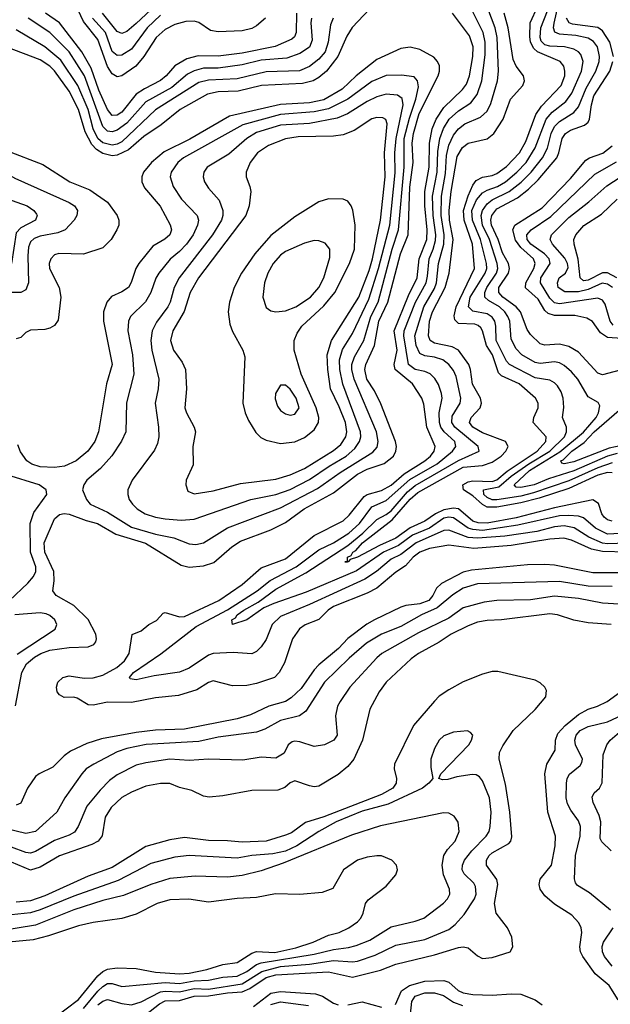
# Model space of a CAD drawing. Header units: inches. Extents: x 1308407 to 1441228, y 959628 to 1036311.
# Tile 89 of 256: x 1360165 to 1362622, y 983972 to 988063. Entities that reach past the tile are written whole.
import ezdxf

# ---------------------------------------------------------------- set-up
doc = ezdxf.new("R2010")
doc.units = ezdxf.units.IN
doc.header["$MEASUREMENT"] = 0
doc.layers.add('B3968', color=7, linetype='Continuous')

msp = doc.modelspace()

# ---------------------------------------------------------------- linework, layer by layer
at = {"layer": 'B3968', "color": 5}
for points, elevation in [([(1362650, 986260.8), (1362610.1, 986250), (1362470, 986189), (1362364.9, 986155.1), (1362305.4, 986130), (1362250, 986119.2), (1362230, 986121.2), (1362222.2, 986130), (1362285.7, 986190), (1362412, 986268), (1362510, 986349.3), (1362563, 986410), (1362573.5, 986430), (1362578.1, 986458.1), (1362571.9, 986471.9), (1362530, 986495.5), (1362486.7, 986570), (1362460.4, 986600.4), (1362430, 986626.4), (1362410, 986637.3), (1362390, 986641.5), (1362330, 986634.5), (1362310, 986639.2), (1362254, 986670), (1362230, 986695.4), (1362210, 986735.8), (1362203.7, 986810), (1362196.2, 986830), (1362182.8, 986850), (1362161, 986870), (1362115.8, 986895.8), (1362099.5, 986910), (1362099.5, 986930), (1362107.8, 986950), (1362148.3, 987010), (1362153.7, 987030), (1362151.5, 987050), (1362119.2, 987150), (1362090.5, 987210), (1362084.3, 987250), (1362089.7, 987270.3), (1362110, 987298.4), (1362130, 987314.4), (1362201.6, 987350), (1362251.7, 987388.3), (1362293.3, 987430), (1362339.8, 987490), (1362361.4, 987530), (1362376.3, 987590), (1362390, 987619.7), (1362410, 987640.1), (1362470, 987677.2), (1362490, 987700.7), (1362521.7, 987778.3), (1362561.4, 987850), (1362575.2, 987890), (1362577.3, 987910), (1362568.7, 987950), (1362552.3, 987972.3), (1362530, 987986.4), (1362478.4, 987998.4), (1362410, 988002.6), (1362390.9, 988010.9), (1362385.7, 988030), (1362388.4, 988048.4), (1362425, 988210)], 3340), ([(1361693.7, 988186.3), (1361548.5, 988031.5), (1361525.3, 987994.7), (1361489, 987910), (1361441.8, 987850), (1361410, 987823.8), (1361385.7, 987810), (1361342, 987798), (1361170.5, 987789.5), (1361073.9, 987766.1), (1360990, 987763.4), (1360946.5, 987753.5), (1360832.9, 987690), (1360753.9, 987626.1), (1360681.7, 987578.3), (1360617.6, 987522.4), (1360570, 987501), (1360550, 987498.2), (1360510, 987507.1), (1360483.9, 987523.9), (1360464.2, 987544.2), (1360437.4, 987597.4), (1360409.3, 987690), (1360370, 987766.2), (1360310, 987850.7), (1360290, 987870.3), (1360250, 987896.8), (1360070, 987964.9)], 3480), ([(1361187.7, 988070), (1361150, 988038.4), (1361130, 988027.5), (1361090, 988016.9), (1360990, 988012.7), (1360958.5, 988018.5), (1360910, 988051.2), (1360890, 988057.8), (1360855.5, 988055.5), (1360810, 988044), (1360770, 988023.3), (1360732.2, 987990), (1360680.6, 987910), (1360647.6, 987870), (1360590, 987829.6), (1360570, 987825.5), (1360550, 987837.8), (1360530, 987869.5), (1360490, 987981.7), (1360430, 988055.6), (1360395, 988130)], 3380), ([(1360750, 988142), (1360650, 988047.3), (1360610, 988014.5), (1360590, 988005.7), (1360570, 988014.9), (1360509.6, 988090)], 3340), ([(1361316.5, 988090), (1361315.5, 988010), (1361307.5, 987992.5), (1361297.1, 987982.9), (1361228.1, 987951.9), (1361090, 987924.1), (1360990, 987911.2), (1360906.7, 987913.3), (1360859.8, 987900.2), (1360810, 987871.2), (1360774.4, 987830), (1360750, 987811), (1360683.4, 987776.6), (1360650, 987753.5), (1360590, 987679.7), (1360570, 987666.3), (1360550, 987665.6), (1360530, 987690.4), (1360494.1, 987770), (1360461.5, 987861.5), (1360423.2, 987930), (1360330.5, 988050.5), (1360271.5, 988090)], 3420), ([(1362691.1, 985851.1), (1362590, 985852.9), (1362543.6, 985863.6), (1362460.2, 985900.2), (1362428.2, 985908.2), (1362370, 985904.8), (1362210, 985877.7), (1362054.2, 985865.8), (1361950, 985880.2), (1361870, 985866.2), (1361830, 985850.5), (1361802.1, 985830), (1361770, 985794.2), (1361730, 985767.7), (1361650, 985701.6), (1361610, 985680.8), (1361470, 985624.9), (1361447.9, 985610), (1361410, 985570.9), (1361352, 985548), (1361328.3, 985531.7), (1361299.8, 985490), (1361266.7, 985390), (1361244.6, 985350), (1361224.2, 985330), (1361150, 985305.3), (1361110, 985296.8), (1361050, 985295.8), (1360970, 985316.2), (1360950, 985309), (1360901.2, 985278.8), (1360825.5, 985254.5), (1360730, 985245.6), (1360630, 985226.5), (1360530, 985227.8), (1360470, 985214.4), (1360450, 985216.3), (1360403.6, 985243.6), (1360390, 985247.5), (1360350, 985246.4), (1360330, 985257.4), (1360320.2, 985270), (1360317.3, 985290), (1360323.7, 985310), (1360344.5, 985330), (1360370, 985336), (1360433.2, 985326.8), (1360470, 985327.8), (1360510, 985339.2), (1360569.1, 985370.9), (1360600.8, 985399.2), (1360620.3, 985430), (1360632.1, 985507.9), (1360670, 985524), (1360702.4, 985550), (1360733.6, 985566.4), (1360762.3, 985597.7), (1360770, 985600.2), (1360830, 985581.2), (1360850, 985583.4), (1360993.5, 985650), (1361090, 985716), (1361170, 985785), (1361270, 985823.3), (1361390, 985919.5), (1361510, 985981.3), (1361536.2, 986003.8), (1361598.6, 986081.4), (1361610.2, 986089.8), (1361670, 986106.4), (1361710, 986128.9), (1361764.2, 986175.8), (1361850.7, 986230), (1361874.5, 986250), (1361888.8, 986270), (1361893.3, 986290), (1361858.9, 986370), (1361845.6, 986465.6), (1361837.5, 986490), (1361798.6, 986550), (1361726.9, 986610), (1361722.9, 986630), (1361735.2, 986690), (1361723, 986770), (1361782.7, 986917.3), (1361818.1, 986990), (1361826.9, 987070), (1361858.2, 987150), (1361860.6, 987190), (1361850, 987290), (1361850.9, 987349.1), (1361868.9, 987450), (1361870, 987550), (1361881.5, 987610), (1361897.2, 987650), (1361930, 987697.9), (1362007.2, 987772.8), (1362024.3, 987795.7), (1362036.5, 987830), (1362050.2, 987910), (1362052, 987950), (1362036.2, 987996.2), (1361965.8, 988090)], 3480), ([(1362730, 985889.8), (1362610, 985885), (1362590, 985887.8), (1362533.1, 985913.1), (1362471.6, 985951.6), (1362430, 985960.2), (1362390, 985955.2), (1362316.1, 985936.1), (1362183.3, 985916.7), (1362070, 985908.8), (1362030, 985911.8), (1361950, 985941.8), (1361930, 985940.2), (1361813.9, 985890), (1361750, 985841.4), (1361710, 985822.1), (1361649.5, 985770.5), (1361601.3, 985738.7), (1361370, 985633.3), (1361250, 985583.8), (1361214.5, 985550), (1361190, 985488.3), (1361170, 985456.8), (1361150, 985438), (1361130, 985427.4), (1361053.6, 985433.6), (1360970, 985429.9), (1360950, 985423.1), (1360870, 985368.3), (1360830, 985352.1), (1360723.8, 985336.2), (1360650, 985319.9), (1360623.7, 985323.7), (1360621.2, 985330), (1360637.8, 985350), (1360751.9, 985428.1), (1360898.3, 985541.7), (1361030, 985610.8), (1361152.4, 985690), (1361206.6, 985733.4), (1361314.7, 985790), (1361410, 985860.2), (1361470.9, 985890), (1361534.1, 985930), (1361578.6, 985970), (1361630, 986038.9), (1361690, 986065.9), (1361788.1, 986151.9), (1361901.7, 986218.3), (1361966.1, 986270), (1361978.9, 986290), (1361974.6, 986310), (1361930.6, 986350.6), (1361917.5, 986370), (1361911.1, 986390), (1361910.2, 986429.8), (1361922.4, 986490), (1361920.3, 986510), (1361907.1, 986547.1), (1361892.4, 986572.4), (1361872.1, 986592.1), (1361850, 986601.9), (1361810, 986610.3), (1361782.1, 986630), (1361762.7, 986750), (1361764.6, 986770), (1361811.6, 986890), (1361855.3, 986970), (1361862.1, 986997.9), (1361868, 987070), (1361885.3, 987110), (1361894.5, 987145.5), (1361896.4, 987170), (1361885.3, 987250), (1361882.6, 987330), (1361901.2, 987430), (1361904.5, 987515.5), (1361913.3, 987570), (1361928.4, 987611.6), (1361952, 987650), (1361990, 987685), (1362041.5, 987718.5), (1362068, 987752), (1362087.9, 987810), (1362102, 987918), (1362101.5, 987970), (1362093.1, 988010), (1362042.8, 988110)], 3460), ([(1362690, 985930), (1362610, 985925.3), (1362559.9, 985950), (1362510, 985992.6), (1362490, 985999.9), (1362450, 986003.2), (1362410, 986002), (1362237.2, 985962.8), (1362090, 985940.5), (1362050, 985944.1), (1362030.9, 985950.9), (1361970, 985992.9), (1361950, 985995.7), (1361930, 985991.9), (1361869.1, 985950.9), (1361799, 985921), (1361741.4, 985878.6), (1361678.5, 985850), (1361566.3, 985773.7), (1361356.3, 985683.7), (1361222.4, 985637.6), (1361181.2, 985618.8), (1361110, 985569.9), (1361049.5, 985550), (1361047.6, 985570), (1361062.5, 985577.5), (1361069.9, 985590), (1361096.7, 985610), (1361157.2, 985642.8), (1361230, 985697.3), (1361355.1, 985764.9), (1361530, 985878.8), (1361592, 985930), (1361650, 985986.9), (1361690, 986006.6), (1361710, 986021.9), (1361778.6, 986101.4), (1361810, 986128.1), (1361990, 986231.4), (1362076.2, 986270), (1362072.7, 986290), (1361975.6, 986370), (1361962.2, 986390), (1361963.6, 986416.4), (1361997, 986470), (1362000.8, 986490), (1361980.6, 986580.6), (1361970, 986605.2), (1361950, 986631), (1361925.5, 986650), (1361890, 986661.1), (1361850, 986666.7), (1361830, 986676.1), (1361813.8, 986710), (1361809, 986750), (1361846.3, 986870), (1361890, 986947), (1361898.3, 986970), (1361907.3, 987050), (1361929.2, 987130), (1361931, 987170), (1361918.9, 987250), (1361920.3, 987330), (1361935.8, 987424.2), (1361940.3, 987499.7), (1361950, 987541.6), (1361970, 987583.1), (1361990.9, 987610), (1362017.3, 987630), (1362082.3, 987657.7), (1362110, 987683.9), (1362125.4, 987714.6), (1362152.8, 987810), (1362156.6, 987850), (1362151.5, 987990), (1362143.4, 988030), (1362112.6, 988110)], 3440), ([(1362630, 985979.6), (1362610, 985984.7), (1362595.9, 985995.9), (1362586.6, 986010), (1362573.1, 986053.1), (1362550, 986068.2), (1362390, 986034.3), (1362230, 985993.5), (1362110, 985971.4), (1362072.4, 985972.4), (1362050, 985979.7), (1361990, 986030.4), (1361970, 986033.4), (1361930, 986026.2), (1361894.2, 986010), (1361850, 985979.1), (1361788.9, 985951.1), (1361730, 985908.3), (1361661.3, 985878.7), (1361570, 985829.4), (1361540.1, 985819.9), (1361531, 985810), (1361518, 985810), (1361528.9, 985811.1), (1361528.5, 985830), (1361543.3, 985836.7), (1361550.5, 985850), (1361562.8, 985857.2), (1361590.9, 985890), (1361714.5, 985985.5), (1361790, 986070.3), (1361821.8, 986098.2), (1362010, 986203.3), (1362090, 986210.8), (1362130, 986224.4), (1362168, 986250), (1362187.2, 986270), (1362196.9, 986290), (1362186.4, 986310), (1362090, 986346.7), (1362050, 986370.6), (1362036.7, 986390), (1362042.9, 986410), (1362080.8, 986450), (1362086.7, 986470), (1362081.9, 986490), (1362048.2, 986548.2), (1362040.8, 986610), (1362033.9, 986630), (1361989.9, 986690), (1361964.2, 986704.2), (1361890, 986718.5), (1361871.9, 986730), (1361865, 986750), (1361870.2, 986810), (1361882.4, 986850), (1361934.4, 986950), (1361951.4, 987010), (1361967.6, 987150), (1361952.3, 987230), (1361951, 987270), (1361959.4, 987350), (1361984.5, 987495.5), (1362007.3, 987532.7), (1362030, 987550.1), (1362110, 987567.9), (1362138.1, 987590), (1362176.9, 987650), (1362206.6, 987733.4), (1362258.1, 987790), (1362265.6, 987810), (1362260.2, 987830), (1362230, 987869.9), (1362218.4, 987898.4), (1362196.6, 988030), (1362179.9, 988090)], 3420), ([(1362630, 986180.3), (1362610, 986181.2), (1362570, 986170.9), (1362450, 986115.3), (1362325.4, 986074.6), (1362250, 986055.6), (1362150, 986037.7), (1362110, 986038.1), (1362090, 986048.4), (1362050, 986084.5), (1362010.8, 986110), (1362009, 986130), (1362030, 986143.5), (1362050, 986147.7), (1362130, 986144.8), (1362150, 986151.4), (1362193.3, 986186.7), (1362317.2, 986270), (1362353.9, 986310), (1362355.5, 986330), (1362301.1, 986390), (1362303.6, 986410), (1362322.2, 986450), (1362321.7, 986470), (1362311.3, 986490), (1362242.2, 986550), (1362170, 986582.9), (1362156.3, 986596.3), (1362131.6, 986670), (1362107.2, 986710), (1362090.6, 986770.6), (1362083.1, 986783.1), (1362072.9, 986792.9), (1362057.7, 986797.7), (1361990, 986800.8), (1361975.8, 986815.8), (1361972.6, 986832.6), (1361981.4, 986870), (1362057.3, 987030), (1362048.1, 987130), (1362014, 987230), (1362011.8, 987270), (1362030, 987331.7), (1362050, 987376.4), (1362064.4, 987395.6), (1362090, 987408.8), (1362130, 987415.6), (1362150, 987423.7), (1362190, 987453.9), (1362244, 987510), (1362270, 987556.8), (1362311.6, 987670), (1362336, 987704), (1362417.6, 987790), (1362432.3, 987830), (1362433, 987850), (1362428.5, 987870), (1362412.9, 987890), (1362319.4, 987930), (1362303.9, 987943.9), (1362290.6, 987970), (1362287.1, 987992.9), (1362289.1, 988050.9), (1362320.5, 988119.5)], 3380), ([(1362630, 986221.4), (1362570, 986200.7), (1362450, 986147.5), (1362302.6, 986097.4), (1362250, 986083.8), (1362150, 986067.9), (1362130, 986067.8), (1362110, 986077.6), (1362096.1, 986090), (1362095.1, 986110), (1362158.2, 986121.8), (1362210, 986166), (1362282.5, 986217.5), (1362370.4, 986270), (1362431.4, 986330), (1362440.1, 986350), (1362439.6, 986370), (1362423.7, 986410), (1362428.5, 986451.5), (1362425.6, 986490), (1362417, 986517), (1362402.2, 986542.2), (1362390, 986554.9), (1362370, 986565.6), (1362310, 986575.6), (1362202, 986630), (1362190, 986644.8), (1362146.7, 986730), (1362145.4, 986790), (1362141.3, 986810), (1362130, 986827.8), (1362110, 986841.2), (1362050, 986852.6), (1362032.3, 986870), (1362038.9, 986910), (1362100.8, 987010), (1362107.8, 987030), (1362106.9, 987050), (1362082.2, 987150), (1362048.5, 987230), (1362046.3, 987270), (1362065.8, 987314.2), (1362090, 987343.7), (1362110, 987355.5), (1362152.4, 987370), (1362186.2, 987390), (1362233.5, 987430), (1362271.5, 987470), (1362308.9, 987531.1), (1362354.7, 987650), (1362380.7, 987679.3), (1362436.9, 987723.1), (1362462.5, 987757.5), (1362501.8, 987850), (1362509.5, 987890), (1362498.8, 987918.8), (1362489.2, 987930), (1362470, 987940.9), (1362431.2, 987951.2), (1362370, 987952.8), (1362350, 987959), (1362334.6, 987974.6), (1362329.7, 987990), (1362333.1, 988030), (1362360.3, 988099.7)], 3360), ([(1361469.6, 988070), (1361457.4, 988042.6), (1361448.2, 987970), (1361435.4, 987930), (1361410, 987898.8), (1361370.7, 987869.3), (1361328.6, 987851.4), (1361190, 987846.3), (1361070, 987817.7), (1360950, 987811.8), (1360910, 987802.9), (1360730, 987688.8), (1360590, 987556.3), (1360570, 987545.9), (1360550, 987542.2), (1360510, 987552.1), (1360490, 987570.3), (1360470.8, 987610), (1360449.6, 987690), (1360406.8, 987790), (1360335.3, 987895.3), (1360270, 987950.6), (1360150, 988021.1)], 3460), ([(1361378.4, 988070), (1361376.3, 988050), (1361381.5, 987978.5), (1361370.3, 987949.7), (1361330, 987922.4), (1361275.9, 987904.1), (1361170, 987895.7), (1361090, 987875.4), (1360990, 987862.5), (1360930, 987862.3), (1360890, 987851.4), (1360863, 987837), (1360797.8, 987782.2), (1360690, 987722.4), (1360610, 987633.8), (1360570, 987604.1), (1360550, 987597.4), (1360530, 987599.9), (1360510, 987619.7), (1360434.3, 987830), (1360370, 987929.2), (1360290.8, 988010), (1360200.4, 988070)], 3440), ([(1360750, 988082.6), (1360695.8, 988030), (1360630, 987941.3), (1360590, 987916), (1360570, 987914.6), (1360550, 987931.1), (1360522.1, 988010), (1360467.5, 988070)], 3360), ([(1362634.7, 987910), (1362620.5, 987970), (1362590, 988017.4), (1362570, 988030.4), (1362464.8, 988044.8), (1362451, 988051), (1362439.6, 988070)], 3320), ([(1360147.4, 985212.6), (1360173.9, 985350), (1360193.7, 985386.3), (1360226, 985414), (1360252.2, 985430), (1360290, 985443.8), (1360370, 985454.7), (1360450, 985457.6), (1360473.2, 985466.8), (1360481.4, 985478.6), (1360484.9, 985490), (1360480.9, 985510), (1360450, 985570.9), (1360390, 985629.3), (1360316.1, 985670), (1360302.2, 985690), (1360308.6, 985731.4), (1360306.7, 985770), (1360269.3, 985850), (1360266.8, 985890), (1360310, 985988.9), (1360330, 986006.7), (1360350, 986010.7), (1360370, 986008.1), (1360441.7, 985981.7), (1360488, 985970), (1360565.2, 985925.2), (1360688.2, 985888.2), (1360836.7, 985796.7), (1360870, 985788.7), (1360930, 985793.6), (1360972, 985808), (1361046.9, 985873.1), (1361084.1, 985895.9), (1361210, 985942.8), (1361270, 985973.5), (1361347.9, 986030), (1361470, 986096.5), (1361570, 986175.4), (1361610, 986196), (1361680.6, 986219.4), (1361719.9, 986250), (1361730.3, 986270), (1361732.5, 986290), (1361728.5, 986310), (1361667.6, 986467.6), (1361640.9, 986520.9), (1361609.7, 986570), (1361600.9, 986610), (1361605.2, 986630), (1361641.3, 986710), (1361658.4, 986810), (1361695.9, 986890), (1361749.8, 987090.2), (1361780.4, 987170), (1361788, 987368), (1361801.4, 987470), (1361797.8, 987550), (1361802.7, 987590), (1361827.1, 987672.9), (1361906.2, 987830), (1361912, 987850), (1361911.6, 987871.6), (1361903.4, 987890), (1361887.2, 987907.2), (1361830, 987939.6), (1361790, 987949.9), (1361750, 987944.2), (1361650, 987897.8), (1361564.7, 987830), (1361505.9, 987774.1), (1361430, 987730.9), (1361370, 987718), (1361250, 987711), (1361037.7, 987662.3), (1360873, 987567), (1360766, 987514), (1360713.3, 987470), (1360680.1, 987430), (1360672.8, 987410), (1360673, 987390), (1360684.7, 987364.7), (1360748.6, 987288.6), (1360791.3, 987211.3), (1360796.4, 987190), (1360790.1, 987169.9), (1360768.8, 987151.2), (1360718.1, 987121.9), (1360660.7, 987050), (1360647.4, 987030), (1360629.2, 986970.8), (1360616.8, 986950), (1360590, 986932), (1360546.7, 986913.3), (1360526.9, 986890), (1360514, 986850), (1360513.9, 986810), (1360548.9, 986630), (1360526.4, 986550), (1360493, 986350), (1360477.4, 986310), (1360447.6, 986270), (1360399.7, 986230), (1360351.5, 986208.5), (1360310, 986202.3), (1360250, 986205.6), (1360215.8, 986215.8), (1360194.4, 986230), (1360168.2, 986268.2), (1360157.1, 986297.1)], 3520), ([(1362710, 986619.9), (1362590, 986588), (1362570, 986594.6), (1362490, 986681.2), (1362450, 986705.7), (1362410, 986715.4), (1362350.3, 986710.3), (1362330, 986716.4), (1362290, 986755.5), (1362275.7, 986775.7), (1362248.3, 986850), (1362230, 986870.2), (1362174.7, 986910), (1362157.7, 986930), (1362157.9, 986950), (1362198.6, 987010), (1362202.7, 987030), (1362198.6, 987050), (1362174, 987094), (1362155.4, 987150), (1362127.7, 987210), (1362124.6, 987230), (1362128.8, 987250), (1362150, 987276.9), (1362236.5, 987323.5), (1362281.4, 987358.6), (1362321.6, 987398.4), (1362399.2, 987490), (1362408.3, 987510), (1362422.1, 987570), (1362435.1, 987590), (1362456, 987604), (1362514.9, 987625.1), (1362530, 987637.6), (1362535.9, 987650), (1362543.6, 987710), (1362553.4, 987746.6), (1362619.4, 987850), (1362633.2, 987890)], 3320), ([(1360110, 987519.9), (1360261.3, 987461.3), (1360373.2, 987390), (1360455.9, 987355.9), (1360530, 987305.4), (1360570.7, 987250), (1360577, 987230), (1360576.8, 987210), (1360569.5, 987190), (1360545.2, 987150), (1360510, 987115.6), (1360430, 987089.3), (1360328.2, 987091.8), (1360310, 987086.2), (1360293.8, 987070), (1360287.5, 987050), (1360288.9, 987030), (1360328.3, 986950), (1360335.8, 986910), (1360325.2, 986814.8), (1360310, 986792.8), (1360290, 986782), (1360270, 986775.4), (1360210, 986773.3), (1360190, 986763.6), (1360170, 986742.4), (1360150, 986736.8)], 3480), ([(1362670, 986738.3), (1362610, 986742.4), (1362581.6, 986761.6), (1362548.6, 986808.6), (1362523.7, 986823.7), (1362473.9, 986833.9), (1362390, 986834.6), (1362363, 986843), (1362350, 986854.9), (1362322.3, 986902.3), (1362269.4, 986949.4), (1362271, 986970), (1362304.4, 987030), (1362309.6, 987050), (1362302.1, 987070), (1362250, 987117.2), (1362227.8, 987147.8), (1362216.9, 987190), (1362224.2, 987210), (1362338.6, 987281.4), (1362456.6, 987403.4), (1362520.1, 987479.9), (1362535.9, 987490), (1362590.8, 987509.2), (1362630, 987539.6)], 3280), ([(1360000, 987494.4), (1360030, 987470.6), (1360144.7, 987404.7), (1360370, 987303.8), (1360392.9, 987290), (1360405.8, 987270), (1360402.7, 987250), (1360391.7, 987230), (1360354.2, 987190), (1360322.9, 987177.1), (1360250, 987164.4), (1360225.3, 987154.7), (1360210, 987140.2), (1360201.9, 987118.1), (1360198.2, 987081.8), (1360201.8, 986970), (1360190, 986940.4), (1360170.1, 986929.9), (1360130, 986929.8), (1360110, 986937.2), (1360030.3, 987010), (1360000, 987025.6)], 3460), ([(1362634.1, 986794.1), (1362621.2, 986810), (1362601.2, 986881.2), (1362590, 986898.4), (1362570, 986905.8), (1362410, 986883.2), (1362390, 986887.3), (1362370, 986906.8), (1362331, 986970), (1362333.4, 986990), (1362372.3, 987050), (1362367.4, 987070), (1362348.8, 987090), (1362290.9, 987130), (1362275.9, 987150), (1362274.3, 987170), (1362292.2, 987190), (1362375.1, 987244.9), (1362558.2, 987421.8), (1362647.7, 987472.3)], 3260), ([(1362630.7, 986950.7), (1362610, 986964.9), (1362588.6, 986968.6), (1362530, 986941.7), (1362490, 986932.3), (1362432.6, 986932.6), (1362405.6, 986950), (1362401.8, 986970), (1362408.9, 986990), (1362435.3, 987010), (1362446.7, 987033.3), (1362444.3, 987050), (1362432.4, 987072.4), (1362380.9, 987130), (1362371.5, 987150), (1362378, 987170), (1362450, 987241.4), (1362533.3, 987306.7), (1362607.1, 987372.9), (1362695.4, 987430)], 3240), ([(1360000, 987387.1), (1360090, 987327.4), (1360196.5, 987290), (1360223.8, 987270), (1360234.7, 987254.7), (1360237.8, 987250), (1360231, 987230), (1360170, 987198.8), (1360150, 987177.3), (1360130.4, 987049.6), (1360111.1, 987028.9), (1360070, 987037.8), (1360010, 987069.3), (1360000, 987072.4)], 3440), ([(1362648.9, 986990), (1362610, 987012), (1362590, 987011.9), (1362530, 986981.3), (1362510, 986978), (1362496, 986990), (1362488.1, 987068.1), (1362471.4, 987130), (1362470.8, 987150), (1362478.4, 987170), (1362512.3, 987207.7), (1362585.2, 987254.8), (1362650, 987317.2)], 3220), ([(1362670, 986293.2), (1362617.1, 986282.9), (1362470, 986226.4), (1362430, 986217.4), (1362420.1, 986220.1), (1362416.5, 986230), (1362425.9, 986234.1), (1362461.9, 986270), (1362513.8, 986306.2), (1362554.8, 986350), (1362659, 986441)], 3320), ([(1360121.8, 985650), (1360198.3, 985721.7), (1360221.6, 985750), (1360231.6, 985770), (1360231.7, 985790), (1360209.2, 985850), (1360208.4, 985970), (1360224.2, 986015.8), (1360277.6, 986090), (1360275.1, 986110), (1360245.4, 986130), (1360111.3, 986171.3)], 3540), ([(1362665.2, 985765.2), (1362550, 985764.7), (1362390, 985796.8), (1362350, 985799.3), (1362277.3, 985797.3), (1362044.8, 985775.2), (1362010, 985767), (1361919.7, 985720.3), (1361899.5, 985700.5), (1361883.4, 985670), (1361866.5, 985650), (1361830, 985635.2), (1361770.7, 985629.3), (1361750, 985622.4), (1361640.4, 985570), (1361609.3, 985550.7), (1361530, 985492), (1361491, 985450), (1361410, 985382.2), (1361390, 985361), (1361335.3, 985284.7), (1361294.8, 985245.2), (1361270, 985230.5), (1361201, 985210), (1361125.2, 985174.8), (1361070, 985157.4), (1360850, 985114.9), (1360729.1, 985110.9), (1360650, 985101.4), (1360505.5, 985074.5), (1360444.6, 985055.4), (1360376.5, 985023.5), (1360350, 985003.9), (1360303, 984957), (1360245.3, 984930), (1360230, 984918.5), (1360196.9, 984870), (1360170, 984807.7), (1360150, 984798.6)], 3520), ([(1362630, 985707.9), (1362530, 985709.9), (1362410, 985728.4), (1362070, 985719.2), (1362010, 985700.9), (1361966.3, 985673.7), (1361901.4, 985618.6), (1361836.4, 985590), (1361750, 985542.3), (1361670, 985509.5), (1361608, 985472), (1361535.3, 985410), (1361432.3, 985310), (1361355.7, 985190), (1361329.3, 985170.7), (1361249.4, 985150.6), (1361185.1, 985114.9), (1361150, 985103.1), (1360990, 985082), (1360910, 985063.9), (1360690.9, 985050.9), (1360610, 985035.1), (1360570, 985021.5), (1360473, 984970), (1360441.5, 984950), (1360423.5, 984930), (1360351.9, 984830), (1360319, 984770), (1360230, 984689.9), (1360190, 984682), (1360110, 984700.5)], 3540), ([(1362750, 985628.6), (1362590, 985638), (1362490, 985657.8), (1362390, 985668), (1362290, 985652.1), (1362150.1, 985649.9), (1362096.6, 985643.4), (1362010, 985619.9), (1361950, 985576.5), (1361824.4, 985515.6), (1361671.7, 985430), (1361650, 985411.6), (1361537.9, 985290), (1361498.1, 985230), (1361486.9, 985210), (1361478.3, 985170), (1361485, 985090), (1361471.3, 985068.7), (1361433.4, 985050), (1361390, 985043.2), (1361330, 985062.3), (1361310, 985065.2), (1361297.9, 985062.1), (1361281.5, 985050), (1361264.7, 985015.3), (1361230, 984995.1), (1361170, 984998), (1361093.7, 984986.3), (1360950, 984989.9), (1360870, 984984.3), (1360790, 984989.9), (1360690, 984975.8), (1360650, 984965.4), (1360570, 984925.3), (1360538.8, 984901.2), (1360499, 984861), (1360444.6, 984795.4), (1360407.8, 984710), (1360392.9, 984687.1), (1360370, 984674.3), (1360310, 984652.8), (1360230, 984606.9), (1360210, 984600.3), (1360190, 984602.4), (1360130, 984624.2)], 3560), ([(1362625.2, 985550), (1362530, 985556.5), (1362470, 985568.5), (1362402, 985590), (1362370, 985593.8), (1362170, 985568.8), (1362110, 985566.7), (1362070, 985559), (1362030, 985544.5), (1361959.7, 985510), (1361910, 985477.2), (1361823.5, 985430), (1361792.9, 985407.1), (1361690.1, 985310), (1361659.8, 985270), (1361621.6, 985198.4), (1361590.4, 985069.6), (1361555.2, 984990), (1361530, 984960.5), (1361490, 984927.2), (1361410, 984878.6), (1361390, 984875.4), (1361370, 984879.6), (1361310, 984900.5), (1361290, 984892.1), (1361267.9, 984872.1), (1361238.8, 984861.2), (1361130, 984860.7), (1361010, 984837.5), (1360952.5, 984832.5), (1360930, 984836.1), (1360880.6, 984860.6), (1360830, 984872.6), (1360789.2, 984889.2), (1360750, 984889.9), (1360690, 984877.5), (1360630, 984853), (1360590, 984830.9), (1360545.8, 984790), (1360519.8, 984750), (1360508, 984672), (1360490.6, 984649.4), (1360464.3, 984635.7), (1360330, 984588.7), (1360250, 984541.3), (1360210, 984529.5), (1360130, 984562.5)], 3580), ([(1360153.7, 985426.3), (1360312.8, 985530), (1360319.8, 985550), (1360311.3, 985570), (1360290, 985588), (1360274.6, 985594.6), (1360250, 985598.8), (1360144, 985590)], 3540), ([(1360630, 983881.7), (1360746.3, 983973.7), (1360770, 983986.1), (1360830, 983988.1), (1360890, 984005), (1360950, 984006.7), (1361030, 984019.4), (1361090, 984022.9), (1361122.6, 984037.4), (1361190, 984083.2), (1361230, 984094.3), (1361450, 984106.9), (1361550, 984084.1), (1361666.3, 984113.7), (1361730, 984138.7), (1361890, 984177.1), (1361990, 984207.4), (1362010, 984210.1), (1362030, 984205.9), (1362070, 984172.8), (1362090, 984162.5), (1362130, 984165.7), (1362205.1, 984190), (1362216, 984210), (1362212.8, 984250), (1362194.9, 984290), (1362146.6, 984350), (1362140.8, 984390), (1362154.6, 984470), (1362149.9, 984490), (1362107.3, 984550), (1362106.5, 984570), (1362117.9, 984590), (1362130, 984600.9), (1362199.5, 984640.5), (1362208.4, 984650), (1362212.5, 984667.5), (1362204.1, 984770), (1362186.1, 984886.1), (1362159.2, 984990), (1362161.6, 985018.4), (1362174.2, 985045.8), (1362217.4, 985110), (1362310, 985196.8), (1362353.3, 985250), (1362356.1, 985276.1), (1362349.2, 985289.2), (1362330, 985307.3), (1362310, 985319.1), (1362154.1, 985354.1), (1362130, 985354.2), (1362090, 985343.7), (1362010, 985312.2), (1361950, 985278.7), (1361910, 985251.6), (1361890, 985231.9), (1361802.9, 985130), (1361724.4, 984970), (1361722.2, 984950), (1361732.2, 984910), (1361731.4, 984890), (1361717, 984870), (1361670, 984843.1), (1361430, 984750.4), (1361353.5, 984726.5), (1361295.6, 984684.4), (1361270, 984673.9), (1361190, 984650.2), (1361090, 984644.9), (1361030, 984651.3), (1360950, 984651.7), (1360850, 984664.8), (1360790, 984655.3), (1360690, 984628), (1360550, 984540.3), (1360450, 984503.5), (1360270, 984422.2), (1360210, 984401.3), (1360150, 984396.3)], 3620), ([(1362654.5, 983990), (1362616.8, 984050), (1362558.6, 984098.6), (1362507.5, 984170), (1362498.3, 984190), (1362495.7, 984210), (1362503.8, 984270), (1362500.9, 984290), (1362490.6, 984310), (1362461.6, 984341.6), (1362390, 984387.5), (1362350, 984423), (1362330.5, 984450), (1362325.8, 984470), (1362330, 984492.3), (1362378, 984550), (1362393.2, 984630), (1362394.3, 984670), (1362361.8, 984770), (1362349.9, 984929.9), (1362358.5, 984970), (1362392.8, 985027.2), (1362393.8, 985070), (1362403.4, 985096.6), (1362434.6, 985130), (1362490, 985176.4), (1362530, 985198.7), (1362569.2, 985210.8), (1362608.7, 985230), (1362710, 985303)], 3580), ([(1362622.5, 984362.5), (1362535, 984435), (1362485.3, 984465.3), (1362476.8, 984476.8), (1362473, 984493), (1362476.6, 984590), (1362496.9, 984670), (1362498.3, 984710), (1362490, 984734.6), (1362457.8, 984777.8), (1362444.2, 984804.2), (1362439, 984830), (1362439.3, 984890), (1362443.1, 984910), (1362452.5, 984927.5), (1362496.2, 984963.8), (1362504, 984976), (1362506.7, 984990), (1362477.3, 985050), (1362473.8, 985070), (1362480.1, 985090), (1362496.9, 985110), (1362530, 985126.7), (1362610, 985145.5), (1362750, 985210.8)], 3560), ([(1360490, 983968.9), (1360510, 983985), (1360530, 983991.4), (1360590, 983974.6), (1360630, 983970.1), (1360670, 983981.4), (1360750, 984023.6), (1360770, 984026.6), (1360830, 984023), (1360890, 984037), (1360950, 984035), (1361090, 984056.6), (1361172.6, 984107.4), (1361250, 984128.2), (1361370, 984138.3), (1361470, 984153.1), (1361550, 984147.7), (1361570, 984150.4), (1361643.8, 984176.2), (1361730, 984217.3), (1361850, 984240.9), (1361950, 984282.6), (1361976.3, 984303.7), (1362014.7, 984345.3), (1362057.3, 984410), (1362064.2, 984430), (1362061.6, 984461.6), (1362054.4, 984474.4), (1362014, 984514), (1362006.2, 984530), (1362006.7, 984550), (1362015.4, 984570), (1362045.5, 984610), (1362105.2, 984670), (1362118, 984690), (1362122.3, 984710), (1362126, 984770), (1362120.1, 984830), (1362090, 984900.4), (1362077.4, 984917.4), (1362064.6, 984924.6), (1362046.7, 984926.7), (1361983.2, 984916.8), (1361945.4, 984905.4), (1361924, 984904), (1361908.7, 984910), (1361916.9, 984930), (1362033.6, 985050), (1362045.1, 985070), (1362049.6, 985089.6), (1362040.5, 985100.5), (1362027.9, 985107.9), (1361970, 985103), (1361930, 985087.8), (1361910.2, 985069.8), (1361890, 985034.5), (1361874.7, 984990), (1361875.2, 984955.2), (1361883, 984910), (1361866.9, 984890), (1361840.7, 984870), (1361697.2, 984802.8), (1361590, 984773.9), (1361480.9, 984730), (1361409, 984690), (1361318.2, 984630), (1361270, 984608.6), (1361217.5, 984597.5), (1361129.9, 984589.9), (1361070, 984579), (1360870, 984590.7), (1360810, 984583.6), (1360710, 984556.5), (1360574.3, 984485.7), (1360390, 984421.7), (1360250, 984363.7), (1360210, 984351.7), (1360050, 984334.5)], 3640), ([(1362625.8, 984610), (1362586.3, 984646.3), (1362580.4, 984660.4), (1362582.4, 984730), (1362576, 984756), (1362551.1, 984810), (1362546.9, 984833.1), (1362554.2, 984850), (1362577.3, 984870), (1362588.1, 984891.9), (1362592.2, 985007.8), (1362607, 985050), (1362621.7, 985070), (1362690, 985127.1)], 3540), ([(1360430, 983954.5), (1360490, 984026.2), (1360510, 984046.1), (1360530, 984057.4), (1360550, 984057.4), (1360590, 984045.5), (1360770, 984062.4), (1360830, 984058.2), (1360890, 984069.1), (1360950, 984071.4), (1361010, 984084.3), (1361070, 984088.8), (1361110, 984108), (1361150, 984137), (1361170, 984144.4), (1361390, 984180.6), (1361470, 984200), (1361532.7, 984207.3), (1361564.4, 984215.6), (1361622, 984238), (1361710, 984293.7), (1361810, 984317.3), (1361845.7, 984330), (1361928.1, 984391.9), (1361945.2, 984410), (1361953.9, 984430), (1361953.1, 984450), (1361927.6, 984510), (1361922.5, 984550), (1361929.5, 984590.5), (1361945, 984615), (1361977, 984650), (1361993.5, 984690), (1361988.9, 984728.9), (1361972.9, 984752.9), (1361950, 984765.3), (1361927.7, 984767.7), (1361666.6, 984713.4), (1361545.4, 984674.6), (1361261.4, 984558.6), (1361170, 984526.6), (1361090, 984506.8), (1361030, 984500.5), (1360895.3, 984504.7), (1360790, 984494.1), (1360710, 984469.5), (1360596.8, 984423.2), (1360510, 984402.6), (1360390, 984364.9), (1360230, 984301), (1360000, 984263.1)], 3660), ([(1360306.3, 983913.7), (1360410, 983991.6), (1360489.5, 984090.5), (1360510, 984108.1), (1360530, 984117.4), (1360570, 984123.1), (1360650, 984120.8), (1360730, 984105.2), (1360830, 984098), (1360870, 984101.5), (1360943.9, 984116.1), (1361010, 984136.6), (1361070, 984145.2), (1361130, 984183.6), (1361150, 984191.5), (1361226.6, 984186.6), (1361313.9, 984206.1), (1361385.7, 984230), (1361450, 984258.5), (1361494, 984270), (1361534.3, 984290), (1361570, 984314.9), (1361584, 984330), (1361594, 984350), (1361603.6, 984390), (1361614.2, 984405.8), (1361690, 984463), (1361729.5, 984510), (1361737, 984530), (1361732.3, 984550), (1361713.2, 984570), (1361670, 984588.2), (1361650, 984588.4), (1361610, 984583.1), (1361570, 984570.7), (1361512.2, 984530), (1361467.1, 984452.9), (1361423.4, 984436.6), (1361330, 984428.1), (1361229, 984431), (1361150, 984415.5), (1361070, 984411.7), (1360950, 984396.3), (1360868.5, 984408.5), (1360790, 984405.5), (1360736.9, 984390), (1360650, 984346.5), (1360590, 984328.2), (1360471, 984311), (1360410, 984297.6), (1360284.5, 984255.5), (1360220.8, 984239.2), (1360090, 984227.5)], 3680), ([(1362629.3, 984130), (1362597.2, 984170), (1362589, 984190), (1362588, 984212), (1362594.2, 984230), (1362633.6, 984290)], 3560), ([(1361728.6, 983971.4), (1361752.7, 984027.3), (1361786.1, 984050), (1361850, 984067.3), (1361930, 984070.4), (1361950, 984063.7), (1361989.3, 984029.3), (1362010, 984019.3), (1362050, 984012.7), (1362130, 984009.5), (1362210, 984015.6), (1362250, 984013.2), (1362309.3, 983990), (1362338.6, 983970)], 3580), ([(1361138, 983962), (1361210, 984017.4), (1361250, 984024.4), (1361395.4, 984015.4), (1361424.8, 984004.8), (1361470, 983976.6), (1361490, 983969.8)], 3580), ([(1361790.9, 983930), (1361796.6, 983983.4), (1361810, 984005.2), (1361850, 984018.9), (1361890, 984019.1), (1361928.7, 984008.7), (1361970, 983980.1), (1362006.7, 983966.7)], 3560), ([(1361210, 983971.2), (1361250, 983981.9), (1361366.5, 983966.5)], 3560), ([(1361529.8, 983969.8), (1361590, 983982.1), (1361670, 983959.2)], 3580)]:
    msp.add_lwpolyline(points, dxfattribs=dict(at, elevation=elevation))
for points, elevation in [([(1361753.5, 987833.5), (1361690, 987831.1), (1361630, 987806.4), (1361530, 987732.7), (1361450, 987692.7), (1361390, 987680), (1361249.9, 987669.9), (1361093.4, 987626.6), (1360846.5, 987490), (1360822.8, 987470), (1360795, 987430), (1360790.8, 987410), (1360802.8, 987370), (1360837.8, 987317.8), (1360903.7, 987250), (1360909.1, 987230), (1360905.1, 987210), (1360886.4, 987170), (1360859.1, 987130), (1360830, 987099.5), (1360791.3, 987068.7), (1360743.7, 987010), (1360730.5, 986989.5), (1360710.1, 986930), (1360688.7, 986891.3), (1360625.5, 986830), (1360617.9, 986810), (1360614.7, 986770), (1360633.8, 986670), (1360639.4, 986590), (1360609.3, 986470.7), (1360605.9, 986350), (1360588.4, 986311.6), (1360548.6, 986251.4), (1360501.5, 986198.5), (1360443.8, 986150), (1360431.2, 986130), (1360426, 986110), (1360442.9, 986070), (1360458, 986050), (1360530, 986017.4), (1360630, 985954.4), (1360730, 985925.2), (1360806.3, 985910), (1360870, 985885.6), (1360897.1, 985882.9), (1360930, 985889.5), (1361028.7, 985951.3), (1361250, 986034.5), (1361404.2, 986115.8), (1361498.1, 986181.9), (1361634.2, 986265.8), (1361652.5, 986287.5), (1361656.8, 986310), (1361648.6, 986350), (1361555.7, 986570), (1361546.6, 986610), (1361547.2, 986630), (1361557.6, 986662.4), (1361596.1, 986730), (1361625.2, 986830), (1361655.6, 986890), (1361714.6, 987110), (1361741.4, 987190), (1361764.8, 987450), (1361764.7, 987570), (1361786.2, 987653.8), (1361813.5, 987733.5), (1361824.5, 987784.5), (1361820.5, 987810), (1361805.6, 987825.6)], 3540), ([(1361690, 987753.6), (1361650, 987742.7), (1361610, 987723.3), (1361528.3, 987671.7), (1361485.4, 987654.6), (1361370, 987632.2), (1361250, 987624.4), (1361150, 987594.7), (1361110, 987570.3), (1361035.2, 987504.8), (1360944.2, 987450), (1360930.2, 987430), (1360927.9, 987410), (1360934, 987390), (1360950, 987363.2), (1360994, 987314), (1361010, 987270.5), (1361010.1, 987250), (1361003.8, 987230), (1360966.3, 987170), (1360828.3, 986990), (1360807.3, 986950), (1360791.2, 986890), (1360781.5, 986870), (1360733.8, 986806.2), (1360715.6, 986770), (1360710.8, 986730), (1360714.8, 986690), (1360743.5, 986570), (1360741, 986530), (1360728.2, 986470), (1360742.6, 986370), (1360743.9, 986330), (1360737.9, 986302.1), (1360725.5, 986274.5), (1360632.1, 986150), (1360614.5, 986110), (1360614.3, 986090), (1360620.6, 986070), (1360634.3, 986050), (1360654, 986030), (1360686.5, 986010), (1360730, 985995.7), (1360770, 985988.9), (1360836.7, 985983.3), (1360890, 985988.2), (1361126, 986070), (1361230, 986089.7), (1361290, 986110.4), (1361370, 986152), (1361451.7, 986208.3), (1361523.4, 986250), (1361558.6, 986281.4), (1361579, 986310), (1361584.3, 986330), (1361583.2, 986350), (1361509.1, 986549.1), (1361496.5, 986610), (1361495.7, 986650), (1361507.5, 986692.5), (1361550, 986758.9), (1361617.7, 986902.3), (1361657.8, 987030), (1361704.2, 987210), (1361726.9, 987426.9), (1361725.8, 987510), (1361730.5, 987570), (1361760.5, 987710), (1361755.4, 987735.4), (1361736.4, 987750)], 3560), ([(1361650, 987656.9), (1361630, 987651.4), (1361556.8, 987603.2), (1361510, 987585.3), (1361470, 987579.5), (1361323.8, 987576.2), (1361270, 987568.9), (1361199.4, 987540.6), (1361154.8, 987510), (1361123.4, 987470), (1361106.4, 987430), (1361107, 987410), (1361122.8, 987370), (1361125.9, 987350), (1361120.1, 987290), (1361105.8, 987250), (1360909.3, 986990), (1360874.4, 986930), (1360849.5, 986850.5), (1360801.9, 986770), (1360792, 986730), (1360804, 986690), (1360840.8, 986640.8), (1360854.5, 986610), (1360858.3, 986530), (1360852.1, 986450), (1360858.1, 986430), (1360890.8, 986370), (1360896.1, 986350), (1360885.1, 986290), (1360886.6, 986213.4), (1360857.4, 986150), (1360855.3, 986130), (1360864.4, 986104.4), (1360890, 986093.4), (1360970, 986105.7), (1361083.7, 986136.3), (1361230, 986154.1), (1361290, 986171.3), (1361350, 986198.3), (1361470, 986272.9), (1361501.3, 986298.7), (1361521.4, 986330), (1361525.6, 986350), (1361519.6, 986390), (1361494.4, 986454.4), (1361457.4, 986530), (1361446.2, 986610), (1361444.7, 986670), (1361461.7, 986730), (1361575.4, 986910), (1361618.9, 987021.1), (1361633.1, 987070), (1361665.3, 987230), (1361686, 987410), (1361682.9, 987510), (1361693.3, 987630), (1361688.6, 987648.6), (1361676, 987656)], 3580), ([(1361450, 987319.4), (1361410, 987306.2), (1361310, 987244.7), (1361210, 987166.3), (1361142.4, 987090), (1361088.2, 987010), (1361057.3, 986950), (1361037.7, 986890), (1361032.7, 986850), (1361038.4, 986798.4), (1361050, 986767.6), (1361093, 986690), (1361101.9, 986661.9), (1361093.3, 986470), (1361103.1, 986430), (1361117.4, 986397.4), (1361147.3, 986347.3), (1361167.8, 986327.8), (1361190, 986315.4), (1361250, 986301.6), (1361310, 986309), (1361350, 986327.5), (1361390, 986358.4), (1361408.5, 986390), (1361409.6, 986410), (1361398.1, 986450), (1361335.2, 986590), (1361307, 986690), (1361306.4, 986730), (1361318.9, 986761.1), (1361338.6, 986790), (1361430, 986873.9), (1361476.5, 986930), (1361537.6, 987050), (1361558.3, 987110), (1361560.1, 987210), (1361551.3, 987271.3), (1361544.4, 987290), (1361530, 987308.6), (1361510, 987317.3)], 3620), ([(1361390, 987145.3), (1361350, 987134.5), (1361270, 987099.4), (1361250, 987084.8), (1361219.3, 987050), (1361197.3, 987010), (1361183.9, 986970), (1361175.9, 986910), (1361190, 986866.7), (1361210, 986854), (1361230, 986849.3), (1361270, 986853.6), (1361313.5, 986870), (1361374.1, 986910), (1361409.9, 986950), (1361429.9, 986990), (1361455, 987075), (1361455.3, 987110), (1361435.4, 987135.4), (1361410, 987144.5)], 3640), ([(1361270, 986544.4), (1361250, 986544.2), (1361229.2, 986510), (1361227.5, 986487.5), (1361236.7, 986456.7), (1361250, 986438.7), (1361270, 986425.2), (1361290, 986420.2), (1361310, 986424.4), (1361327.4, 986450), (1361314.9, 986490), (1361290, 986527.4)], 3640)]:
    msp.add_lwpolyline(points, close=True, dxfattribs=dict(at, elevation=elevation))

doc.saveas('drawing.dxf')
